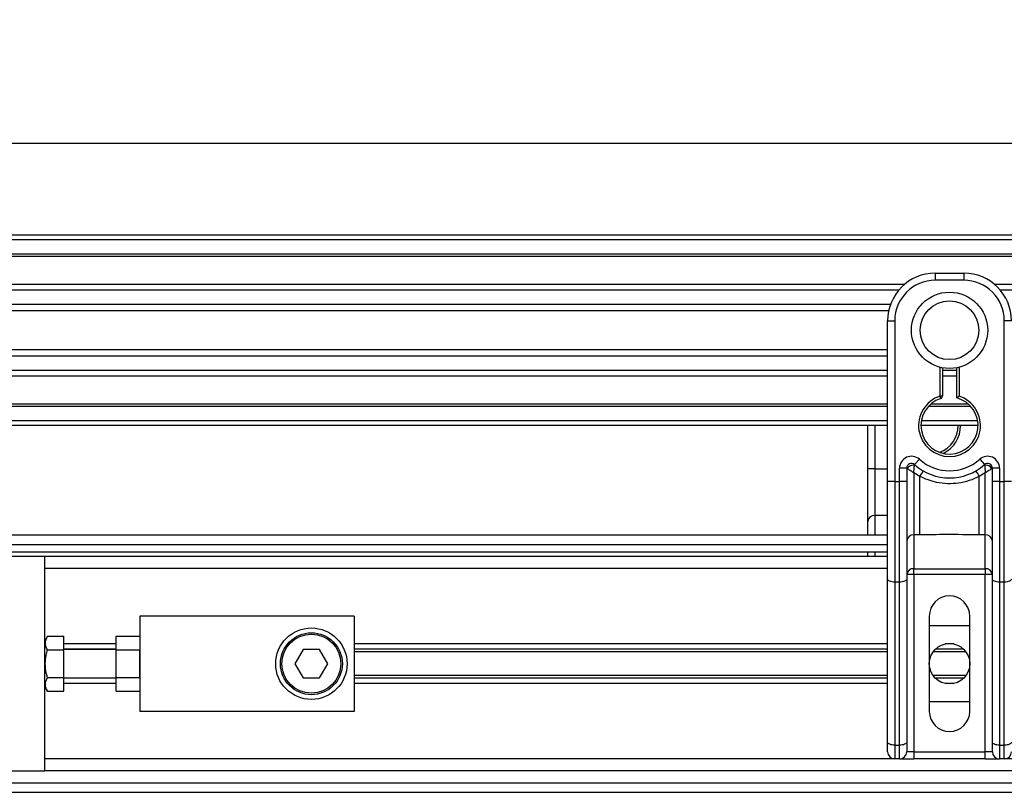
# Model space of a CAD drawing. Header units: millimetres. Extents: x 0 to 420, y 0 to 297.
# Tile 11 of 19: x 87 to 118, y 223 to 248. Entities that reach past the tile are written whole.
import ezdxf

# ---------------------------------------------------------------- set-up
doc = ezdxf.new("R2010")
doc.units = ezdxf.units.MM
doc.layers.add('QUOTE', color=174, linetype='Continuous')
doc.styles.add('SLDTEXTSTYLE3', font='TXT', dxfattribs={"width": 0.75})
doc.dimstyles.new('SLDDIMSTYLE0', dxfattribs={"dimtxt": 3, "dimasz": 3, "dimexe": 0, "dimexo": 0.0625, "dimgap": 0.75, "dimtad": 1, "dimlfac": 6.621921, "dimrnd": 1e-09, "dimzin": 12, "dimdsep": 46, "dimtxsty": 'SLDTEXTSTYLE3', "dimsah": 1, "dimcen": 0.09, "dimadec": 0, "dimazin": 3, "dimtfac": 1, "dimtdec": 3, "dimtofl": 0, "dimtmove": 0, "dimatfit": 3, "dimfxl": 0, "dimfrac": 2, "dimtolj": 1, "dimtzin": 12, "dimarcsym": 0})

# ---------------------------------------------------------------- blocks, each defined once
blk = doc.blocks.new('_D')
at = {"layer": 'QUOTE'}
for p, q in [((60.114, 229.345), (60.114, 245.844)), ((211.127, 229.345), (211.127, 245.844)), ((211.127, 243.844), (60.114, 243.844))]:
    blk.add_line(p, q, dxfattribs=at)
for points in [[(60.114, 243.844), (63.114, 243.344), (63.114, 244.344)], [(211.127, 243.844), (208.127, 244.344), (208.127, 243.344)]]:
    blk.add_solid(points, dxfattribs=at)
at = {"layer": 'QUOTE', "insert": (131.187, 247.711), "char_height": 3, "attachment_point": 1, "style": 'SLDTEXTSTYLE3'}
blk.add_mtext('1000', dxfattribs=at)

msp = doc.modelspace()

# ---------------------------------------------------------------- linework, layer by layer
at = {"color": 7, "linetype": 'Continuous', "lineweight": 25}
for p, q in [((211.1274, 240.9359), (60.1138, 240.9359)), ((211.1274, 240.7849), (60.1138, 240.7849)), ((211.1274, 240.3318), (60.1138, 240.3318)), ((211.1274, 240.2548), (60.1138, 240.2548)), ((116.2908, 239.7278), (117.1969, 239.7278)), ((116.2908, 239.7278), (116.2908, 239.5012)), ((117.1969, 239.5012), (116.2908, 239.5012)), ((117.1969, 239.7278), (117.1969, 239.5012)), ((115.3093, 239.3653), (60.1138, 239.3653)), ((115.1355, 239.1901), (60.1138, 239.1901)), ((153.0627, 239.3653), (118.1784, 239.3653)), ((152.8889, 239.1901), (118.3522, 239.1901)), ((114.8735, 238.7388), (60.1138, 238.7388)), ((114.8144, 238.5348), (60.1138, 238.5348)), ((114.7807, 236.885), (114.7807, 238.2176)), ((114.7807, 238.2176), (115.0072, 238.2176)), ((115.0072, 238.2176), (115.0072, 233.123)), ((118.4805, 233.123), (118.4805, 238.2176)), ((118.707, 238.2176), (118.4805, 238.2176)), ((114.7807, 237.2964), (60.1138, 237.2964)), ((114.7807, 237.0924), (60.1138, 237.0924)), ((114.7807, 235.9259), (114.7807, 236.885)), ((116.4418, 235.8293), (116.4418, 236.7449)), ((116.5173, 236.728), (116.5173, 235.8293)), ((116.9704, 235.7726), (116.9704, 236.728)), ((117.0459, 236.7449), (117.0459, 235.8293)), ((114.7807, 236.6411), (60.1138, 236.6411)), ((114.7807, 236.4659), (60.1138, 236.4659)), ((116.9704, 236.6411), (116.5173, 236.6411)), ((116.9704, 236.4659), (116.5173, 236.4659)), ((114.7807, 233.123), (114.7807, 235.9259)), ((116.4651, 235.7575), (116.4418, 235.8293)), ((116.5173, 235.8293), (116.4418, 235.8293)), ((114.7807, 235.5764), (60.1138, 235.5764)), ((114.7807, 235.4994), (60.1138, 235.4994)), ((117.4192, 235.4994), (116.0685, 235.4994)), ((117.3415, 235.5764), (116.1463, 235.5764)), ((114.7807, 235.0463), (60.1138, 235.0463)), ((114.7807, 234.8953), (60.1138, 234.8953)), ((114.1496, 233.5288), (114.1496, 234.8953)), ((114.3761, 234.8953), (114.3761, 233.5288)), ((117.6499, 234.8953), (115.8378, 234.8953)), ((117.6373, 235.0463), (115.8505, 235.0463)), ((115.1582, 233.123), (115.1582, 233.5446)), ((115.3847, 233.5446), (115.1582, 233.5446)), ((115.3847, 233.5446), (115.3847, 233.123)), ((115.6364, 233.6572), (115.7874, 233.826)), ((117.7003, 233.826), (117.8513, 233.6572)), ((118.3295, 233.5446), (118.103, 233.5446)), ((118.103, 233.123), (118.103, 233.5446)), ((118.3295, 233.5446), (118.3295, 233.123)), ((114.3761, 233.5288), (114.1496, 233.5288)), ((114.1496, 231.8588), (114.1496, 233.5288)), ((114.3761, 233.5288), (114.3761, 232.0444)), ((114.3761, 233.5288), (114.7807, 233.5288)), ((115.4065, 233.5288), (115.3847, 233.5288)), ((115.7994, 233.2827), (115.6113, 233.3968)), ((115.6113, 233.3968), (115.6113, 231.4259)), ((115.7994, 231.4259), (115.7994, 233.2827)), ((117.8765, 233.3968), (117.6884, 233.2827)), ((117.6884, 231.4259), (117.6884, 233.2827)), ((117.8765, 231.4259), (117.8765, 233.3968)), ((118.103, 233.5288), (118.0813, 233.5288)), ((115.0072, 233.123), (114.7807, 233.123)), ((114.7807, 230.0277), (114.7807, 233.123)), ((115.0072, 233.123), (115.1582, 233.123)), ((115.0072, 233.123), (115.0072, 229.932)), ((115.1582, 229.932), (115.1582, 233.123)), ((115.3847, 233.123), (115.1582, 233.123)), ((115.3847, 233.123), (115.3847, 230.0277)), ((118.103, 230.0277), (118.103, 233.123)), ((118.3295, 233.123), (118.103, 233.123)), ((118.3295, 233.123), (118.4805, 233.123)), ((118.3295, 233.123), (118.3295, 229.932)), ((118.4805, 229.932), (118.4805, 233.123)), ((118.707, 233.123), (118.4805, 233.123)), ((114.3761, 232.0444), (114.3761, 231.422)), ((114.7807, 232.0444), (114.3761, 232.0444)), ((114.1496, 231.422), (114.1496, 231.8588)), ((114.7807, 231.422), (60.1138, 231.422)), ((115.7994, 231.4259), (115.6113, 231.4259)), ((115.6113, 231.4259), (115.6113, 230.3567)), ((117.8765, 231.4259), (117.6884, 231.4259)), ((117.8765, 230.3567), (117.8765, 231.4259)), ((64.2666, 231.12), (114.7807, 231.12)), ((64.4932, 230.8935), (114.7807, 230.8935)), ((88.0513, 230.7425), (64.7423, 230.7425)), ((114.7807, 230.7425), (88.0513, 230.7425)), ((88.0513, 227.8336), (88.0513, 230.7425)), ((114.1496, 230.7425), (114.1496, 230.8935)), ((114.3761, 230.8935), (114.3761, 230.7425)), ((114.7807, 230.3649), (88.0513, 230.3649)), ((115.6113, 230.1712), (115.3847, 230.1712)), ((115.6113, 230.3567), (117.8765, 230.3567)), ((115.6113, 230.1712), (115.6113, 230.3567)), ((115.6113, 230.1712), (115.6113, 224.5509)), ((117.8765, 230.1712), (115.6113, 230.1712)), ((117.8765, 230.3567), (117.8765, 230.1712)), ((118.103, 230.1712), (117.8765, 230.1712)), ((117.8765, 224.5509), (117.8765, 230.1712)), ((114.7807, 224.8561), (114.7807, 230.0277)), ((115.1582, 229.932), (115.0072, 229.932)), ((115.0072, 229.932), (115.0072, 224.7603)), ((115.1582, 224.7603), (115.1582, 229.932)), ((115.3847, 230.0277), (115.3847, 224.8561)), ((118.103, 224.8561), (118.103, 230.0277)), ((118.4805, 229.932), (118.3295, 229.932)), ((118.3295, 229.932), (118.3295, 224.7603)), ((118.4805, 224.7603), (118.4805, 229.932)), ((97.8672, 228.8548), (91.0716, 228.8548)), ((91.0716, 228.8548), (91.0716, 225.8345)), ((97.8672, 228.8548), (97.8672, 225.8345)), ((116.1021, 228.8548), (116.1021, 225.8345)), ((116.1021, 228.5528), (117.3857, 228.5528)), ((117.3857, 225.8345), (117.3857, 228.8548)), ((88.139, 228.2165), (88.0513, 228.0647)), ((88.139, 228.2165), (88.6553, 228.2165)), ((88.6553, 227.7806), (88.6553, 228.2165)), ((90.3165, 227.9714), (88.6553, 227.9714)), ((90.3165, 228.2165), (91.0716, 228.2165)), ((90.3165, 227.7806), (90.3165, 228.2165)), ((114.7807, 227.9714), (97.8672, 227.9714)), ((116.8823, 227.9714), (116.6055, 227.9714)), ((88.0513, 227.3446), (88.0513, 227.8336)), ((88.139, 227.7806), (88.6553, 227.7806)), ((90.3165, 227.8077), (88.6553, 227.8077)), ((90.3165, 227.7977), (88.6553, 227.7977)), ((88.6553, 226.9087), (88.6553, 227.7806)), ((90.3165, 227.7806), (91.0716, 227.7806)), ((90.3165, 226.9087), (90.3165, 227.7806)), ((91.0716, 226.9087), (91.0716, 227.7806)), ((96.2465, 227.7977), (95.9849, 227.3446)), ((96.7696, 227.7977), (96.2465, 227.7977)), ((97.0312, 227.3446), (96.7696, 227.7977)), ((114.7807, 227.8077), (97.8672, 227.8077)), ((114.7807, 227.721), (97.8672, 227.721)), ((117.2638, 227.721), (116.224, 227.721)), ((117.1883, 227.8077), (116.2994, 227.8077)), ((88.0513, 226.8557), (88.0513, 227.3446)), ((95.9849, 227.3446), (96.2465, 226.8916)), ((96.7696, 226.8916), (97.0312, 227.3446)), ((88.0513, 223.9468), (88.0513, 226.8557)), ((88.139, 226.9087), (88.6553, 226.9087)), ((88.6553, 226.4728), (88.6553, 226.9087)), ((88.6553, 226.8916), (90.3165, 226.8916)), ((90.3165, 226.8816), (88.6553, 226.8816)), ((90.3165, 226.7179), (88.6553, 226.7179)), ((90.3165, 226.9087), (91.0716, 226.9087)), ((90.3165, 226.4728), (90.3165, 226.9087)), ((96.2465, 226.8916), (96.7696, 226.8916)), ((114.7807, 226.9683), (97.8672, 226.9683)), ((114.7807, 226.8816), (97.8672, 226.8816)), ((114.7807, 226.7179), (97.8672, 226.7179)), ((117.2638, 226.9683), (116.224, 226.9683)), ((117.1883, 226.8816), (116.2994, 226.8816)), ((116.8823, 226.7179), (116.6055, 226.7179)), ((88.0513, 226.6246), (88.139, 226.4728)), ((88.139, 226.4728), (88.6553, 226.4728)), ((90.3165, 226.4728), (91.0716, 226.4728)), ((117.3857, 226.1365), (116.1021, 226.1365)), ((97.8672, 225.8345), (91.0716, 225.8345)), ((114.7807, 224.5509), (114.7807, 224.8561)), ((115.3847, 224.8561), (115.3847, 224.5509)), ((118.103, 224.5509), (118.103, 224.8561)), ((115.0072, 224.7603), (115.1582, 224.7603)), ((115.0072, 224.7603), (115.0072, 224.3244)), ((115.1582, 224.3244), (115.1582, 224.7603)), ((115.6113, 224.5509), (115.3847, 224.5509)), ((115.6113, 224.5509), (115.6113, 224.3244)), ((115.6113, 224.5509), (117.8765, 224.5509)), ((118.103, 224.5509), (117.8765, 224.5509)), ((117.8765, 224.3244), (117.8765, 224.5509)), ((118.3295, 224.7603), (118.4805, 224.7603)), ((118.3295, 224.7603), (118.3295, 224.3244)), ((118.4805, 224.3244), (118.4805, 224.7603)), ((115.0072, 224.3244), (88.0513, 224.3244)), ((115.1582, 224.3244), (115.0072, 224.3244)), ((115.1582, 224.3244), (115.6113, 224.3244)), ((117.8765, 224.3244), (115.6113, 224.3244)), ((117.8765, 224.3244), (118.3295, 224.3244)), ((118.4805, 224.3244), (118.3295, 224.3244)), ((152.7606, 224.3244), (118.4805, 224.3244)), ((64.7423, 223.9468), (88.0513, 223.9468)), ((183.1898, 223.9468), (88.0513, 223.9468)), ((64.2666, 223.5693), (204.8858, 223.5693)), ((60.1138, 223.2673), (205.4823, 223.2673))]:
    msp.add_line(p, q, dxfattribs=at)
at = {"color": 7, "linetype": 'Continuous', "lineweight": 25, "flags": 128}
for points in [[(115.0072, 229.932), (114.963, 229.9338), (114.9205, 229.9392), (114.8814, 229.9481), (114.847, 229.96), (114.8189, 229.9745), (114.7979, 229.9911), (114.785, 230.009), (114.7807, 230.0277)], [(115.3847, 230.0277), (115.3804, 230.009), (115.3675, 229.9911), (115.3466, 229.9745), (115.3184, 229.96), (115.2841, 229.9481), (115.2449, 229.9392), (115.2024, 229.9338), (115.1582, 229.932)], [(118.3295, 229.932), (118.2853, 229.9338), (118.2428, 229.9392), (118.2037, 229.9481), (118.1693, 229.96), (118.1412, 229.9745), (118.1202, 229.9911), (118.1073, 230.009), (118.103, 230.0277)], [(118.707, 230.0277), (118.7027, 230.009), (118.6898, 229.9911), (118.6689, 229.9745), (118.6407, 229.96), (118.6064, 229.9481), (118.5672, 229.9392), (118.5247, 229.9338), (118.4805, 229.932)], [(115.0072, 224.7603), (114.963, 224.7622), (114.9205, 224.7676), (114.8814, 224.7765), (114.847, 224.7884), (114.8189, 224.8029), (114.7979, 224.8194), (114.785, 224.8374), (114.7807, 224.8561)], [(115.3847, 224.8561), (115.3804, 224.8374), (115.3675, 224.8194), (115.3466, 224.8029), (115.3184, 224.7884), (115.2841, 224.7765), (115.2449, 224.7676), (115.2024, 224.7622), (115.1582, 224.7603)], [(118.3295, 224.7603), (118.2853, 224.7622), (118.2428, 224.7676), (118.2037, 224.7765), (118.1693, 224.7884), (118.1412, 224.8029), (118.1202, 224.8194), (118.1073, 224.8374), (118.103, 224.8561)], [(118.707, 224.8561), (118.7027, 224.8374), (118.6898, 224.8194), (118.6689, 224.8029), (118.6407, 224.7884), (118.6064, 224.7765), (118.5672, 224.7676), (118.5247, 224.7622), (118.4805, 224.7603)]]:
    msp.add_lwpolyline(points, dxfattribs=at)
at = {"color": 7, "linetype": 'Continuous', "lineweight": 25}
for centre, radius in [((116.7439, 237.9156), 1.209), ((116.7439, 237.9156), 0.9299), ((96.508, 227.3446), 1.1326), ((96.508, 227.3446), 0.9816), ((96.508, 227.3446), 0.9363), ((116.7439, 227.3446), 0.6418)]:
    msp.add_circle(centre, radius, dxfattribs=at)
for centre, radius, start, end in [((116.2908, 238.2176), 1.5101, 90, 180), ((116.2908, 238.2176), 1.2836, 90, 180), ((117.1969, 238.2176), 1.5101, 0, 90), ((117.1969, 238.2176), 1.2836, 0, 90), ((116.7439, 234.8953), 0.9816, 107.92021, 72.07979), ((116.7439, 234.8953), 0.9061, 107.92021, 75.52249), ((116.4418, 235.8293), 0.0755, 287.92021, 0), ((116.1128, 234.8953), 0.9061, 290.3804, 0), ((116.1128, 234.8953), 0.9816, 295.88119, 0), ((115.5358, 233.5446), 0.3775, 48.18969, 180), ((117.952, 233.5446), 0.3775, 0, 131.81031), ((115.5358, 233.5446), 0.151, 48.18969, 180), ((115.5358, 233.5446), 0.151, 48.19069, 179.99948), ((115.5827, 233.4425), 0.1963, 75.20753, 153.90631), ((116.7439, 234.8953), 1.6611, 228.18969, 311.81031), ((116.7439, 234.8953), 1.4346, 228.18969, 311.81031), ((117.952, 233.5446), 0.151, 0, 131.81031), ((117.952, 233.5446), 0.151, 0.00052, 131.80931), ((117.905, 233.4425), 0.1963, 26.09369, 104.79247), ((116.7368, 232.7975), 1.0556, 141.32705, 152.63541), ((116.7509, 232.7975), 1.0556, 27.36459, 38.67295), ((114.3575, 231.8361), 0.2091, 84.88893, 173.75645), ((115.5926, 231.2176), 0.2091, 84.88893, 173.75645), ((117.8951, 231.2176), 0.2091, 6.24355, 95.11107), ((115.5926, 230.1484), 0.2091, 84.88893, 173.75645), ((117.8951, 230.1484), 0.2091, 6.24355, 95.11107), ((116.7439, 228.8548), 0.6418, 0, 180), ((116.7439, 225.8345), 0.6418, 180, 0), ((115.0072, 224.5509), 0.2265, 180, 270), ((115.1582, 224.5509), 0.2265, 270, 0), ((118.3295, 224.5509), 0.2265, 180, 270), ((118.4805, 224.5509), 0.2265, 270, 0)]:
    msp.add_arc(centre, radius, start, end, dxfattribs=at)
for points, knots in [([(116.9704, 235.7726), (116.971, 235.7731), (116.9722, 235.7741), (116.9815, 235.7812), (116.9956, 235.792), (117.0159, 235.8073), (117.0336, 235.8204), (117.0442, 235.828), (117.0457, 235.8292), (117.0459, 235.8293)], [0, 0, 0, 0, 0.16194992, 0.32336195, 0.4972773, 0.7062892, 0.9573608, 0.99480442, 1, 1, 1, 1]), ([(115.4065, 233.5288), (115.4018, 233.5322), (115.3918, 233.5395), (115.3856, 233.544), (115.385, 233.5445), (115.3847, 233.5446)], [0, 0, 0, 0, 0.37275472, 0.80355374, 1, 1, 1, 1]), ([(115.6113, 233.3968), (115.6113, 233.3972), (115.6113, 233.3981), (115.6114, 233.3994), (115.6115, 233.401), (115.6116, 233.4033), (115.6118, 233.4068), (115.6121, 233.4124), (115.6127, 233.4211), (115.6136, 233.435), (115.6151, 233.4578), (115.6185, 233.5018), (115.6226, 233.5451), (115.6281, 233.5955), (115.6308, 233.6166), (115.6328, 233.6323)], [0, 0, 0, 0, 0.004266, 0.0088901, 0.0138063, 0.0214465, 0.0333306, 0.0518502, 0.0808258, 0.1265764, 0.2004509, 0.327518, 0.6126852, 0.71116, 1, 1, 1, 1]), ([(115.6364, 233.6572), (115.6364, 233.657), (115.6362, 233.6564), (115.6351, 233.6493), (115.6335, 233.6376), (115.6328, 233.6323)], [0, 0, 0, 0, 0.19789451, 0.62975779, 1, 1, 1, 1]), ([(117.8513, 233.6572), (117.8514, 233.6566), (117.8517, 233.6554), (117.853, 233.6462), (117.8544, 233.6364), (117.8549, 233.6323)], [0, 0, 0, 0, 0.3358482, 0.722383, 1, 1, 1, 1]), ([(117.8549, 233.6323), (117.8569, 233.6166), (117.8596, 233.5955), (117.8651, 233.5451), (117.8692, 233.5018), (117.8726, 233.4578), (117.8742, 233.435), (117.8751, 233.4211), (117.8756, 233.4124), (117.8759, 233.4068), (117.8761, 233.4033), (117.8762, 233.401), (117.8763, 233.3994), (117.8764, 233.3981), (117.8764, 233.3972), (117.8765, 233.3968)], [0, 0, 0, 0, 0.28884002, 0.38731484, 0.67248202, 0.79954912, 0.87342364, 0.91917425, 0.94814978, 0.9666694, 0.97855354, 0.98619373, 0.99110991, 0.99573404, 1, 1, 1, 1]), ([(118.103, 233.5446), (118.1024, 233.5442), (118.1013, 233.5434), (118.0933, 233.5376), (118.0848, 233.5314), (118.0813, 233.5288)], [0, 0, 0, 0, 0.33368437, 0.72015173, 1, 1, 1, 1]), ([(115.6113, 233.3968), (115.6109, 233.3971), (115.6104, 233.3974), (115.6095, 233.3979), (115.6085, 233.3985), (115.6071, 233.3994), (115.6048, 233.4008), (115.6014, 233.4029), (115.5962, 233.4061), (115.5881, 233.4111), (115.5755, 233.4189), (115.5552, 233.4315), (115.5178, 233.4549), (115.4813, 233.4783), (115.4384, 233.5066), (115.4201, 233.5193), (115.4065, 233.5288)], [0, 0, 0, 0, 0.0041906, 0.0068565, 0.010501, 0.0160828, 0.0246331, 0.0377369, 0.0578443, 0.0887963, 0.1368222, 0.212883, 0.3405739, 0.6117157, 0.7098737, 1, 1, 1, 1]), ([(117.6884, 233.2827), (117.584, 233.235), (117.3723, 233.1385), (117.0311, 233.0618), (116.6801, 233.0424), (116.2576, 233.0884), (115.9737, 233.2088), (115.7994, 233.2827)], [0, 0, 0, 0, 0.17534777, 0.35557936, 0.53101844, 0.71188108, 1, 1, 1, 1]), ([(118.0813, 233.5288), (118.0676, 233.5193), (118.0493, 233.5066), (118.0065, 233.4783), (117.9699, 233.4549), (117.9325, 233.4315), (117.9123, 233.4189), (117.8997, 233.4111), (117.8916, 233.4061), (117.8863, 233.4029), (117.8829, 233.4008), (117.8807, 233.3994), (117.8792, 233.3985), (117.8782, 233.3979), (117.8774, 233.3974), (117.8768, 233.3971), (117.8765, 233.3968)], [0, 0, 0, 0, 0.2901263, 0.3882843, 0.6594261, 0.787117, 0.8631778, 0.9112037, 0.9421557, 0.9622631, 0.9753669, 0.9839172, 0.989499, 0.9931435, 0.9958094, 1, 1, 1, 1]), ([(117.6884, 231.4259), (117.3355, 231.4327), (116.7058, 231.4449), (116.0762, 231.4317), (115.7994, 231.4259)], [0, 0, 0, 0, 0.5602827, 1, 1, 1, 1]), ([(88.139, 227.7806), (88.1038, 227.8585), (88.0379, 228.0041), (88.1069, 228.1491), (88.139, 228.2165)], [0, 0, 0, 0, 0.5347163, 1, 1, 1, 1]), ([(88.139, 226.9087), (88.1294, 226.9437), (88.0807, 227.1223), (88.0515, 227.4227), (88.113, 227.6743), (88.139, 227.7806)], [0, 0, 0, 0, 0.1234652, 0.6294359, 1, 1, 1, 1]), ([(88.139, 226.4728), (88.1038, 226.5507), (88.0379, 226.6963), (88.1069, 226.8413), (88.139, 226.9087)], [0, 0, 0, 0, 0.5347163, 1, 1, 1, 1])]:
    msp.add_open_spline(points, degree=3, knots=knots, dxfattribs=at)

# ---------------------------------------------------------------- dimensions: what is measured, and where the dimension line sits
at = {"layer": 'QUOTE'}
dim = msp.add_linear_dim(base=(60.1138, 243.8441), p1=(211.1274, 227.3446), p2=(60.1138, 227.3446), dimstyle='SLDDIMSTYLE0', dxfattribs=at)
dim.commit()
dim.dimension.update_dxf_attribs({"geometry": '_D', "text_midpoint": (135.6206, 243.8441), "dimtype": 160})

doc.saveas('drawing.dxf')
